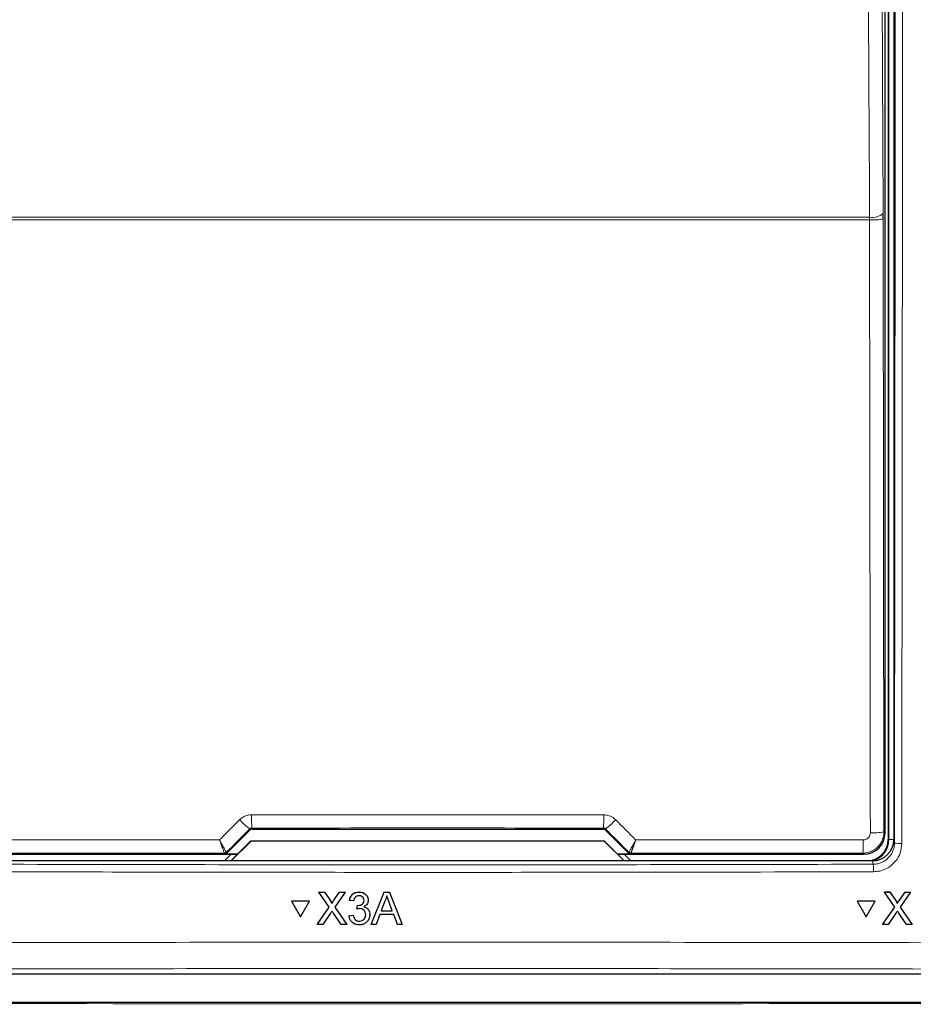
# Paper-space layout 'Blatt3' of a CAD drawing. Header units: millimetres. Extents: x 5 to 418, y 2 to 292.
# Tile 24 of 93: x 107 to 118, y 174 to 186. Entities that reach past the tile are written whole.
import ezdxf

# ---------------------------------------------------------------- set-up
doc = ezdxf.new("R2010")
doc.units = ezdxf.units.MM

psp = doc.layouts.new('Blatt3')

# ---------------------------------------------------------------- linework, layer by layer
at = {"color": 7, "linetype": 'Continuous', "lineweight": 25}
for p, q in [((117.3265, 176.2843), (117.3265, 194.9451)), ((117.3628, 195.023), (117.3628, 176.2063)), ((117.4295, 195.0397), (117.4295, 176.2069)), ((117.3055, 183.5251), (117.3053, 183.5906)), ((109.5613, 176.0465), (109.8364, 176.3216)), ((109.86, 176.3313), (113.999, 176.3313)), ((114.0226, 176.3216), (114.2977, 176.0465)), ((109.6091, 175.9563), (109.8451, 176.1923)), ((109.8462, 176.1897), (109.6128, 175.9563)), ((109.8451, 176.1923), (109.8462, 176.1897)), ((109.8451, 176.1923), (114.0139, 176.1923)), ((114.0128, 176.1897), (109.8462, 176.1897)), ((114.0139, 176.1923), (114.0128, 176.1897)), ((114.2462, 175.9563), (114.0128, 176.1897)), ((114.0139, 176.1923), (114.2499, 175.9563)), ((106.7824, 176.0343), (109.6871, 176.0343)), ((109.6114, 176.0343), (109.536, 175.9589)), ((109.6895, 176.0367), (109.5377, 176.0367)), ((114.3213, 176.0367), (114.1695, 176.0367)), ((114.1719, 176.0343), (117.0766, 176.0343)), ((114.323, 175.9589), (114.2476, 176.0343)), ((117.1798, 175.9563), (106.6792, 175.9563)), ((109.536, 175.9589), (109.536, 175.9563)), ((114.323, 175.9563), (114.323, 175.9589)), ((110.6458, 175.5888), (110.6459, 175.5899)), ((110.7679, 175.4121), (110.6458, 175.5888)), ((110.6458, 175.5888), (110.7109, 175.5888)), ((110.7109, 175.5888), (110.711, 175.5899)), ((110.7109, 175.5888), (110.7778, 175.492)), ((110.8228, 175.4919), (110.8894, 175.5888)), ((110.9554, 175.5888), (110.8335, 175.4115)), ((110.8894, 175.5888), (110.8895, 175.5899)), ((110.8894, 175.5888), (110.9554, 175.5888)), ((110.9554, 175.5888), (110.9555, 175.5899)), ((111.1193, 175.5888), (111.1194, 175.5899)), ((111.2645, 175.2063), (111.4165, 175.5888)), ((111.4165, 175.5888), (111.4166, 175.5899)), ((111.4165, 175.5888), (111.4775, 175.5888)), ((111.4775, 175.5888), (111.4776, 175.5899)), ((111.4775, 175.5888), (111.6298, 175.2063)), ((117.3176, 175.5899), (117.3827, 175.5899)), ((117.3182, 175.5888), (117.3176, 175.5899)), ((117.4397, 175.4121), (117.3182, 175.5888)), ((117.3182, 175.5888), (117.3833, 175.5888)), ((117.3833, 175.5888), (117.3827, 175.5899)), ((117.3827, 175.5899), (117.4493, 175.4931)), ((117.3833, 175.5888), (117.4499, 175.492)), ((117.4948, 175.4919), (117.5616, 175.5888)), ((117.6276, 175.5888), (117.5052, 175.4115)), ((117.5616, 175.5888), (117.561, 175.5899)), ((117.5616, 175.5888), (117.6276, 175.5888)), ((117.6276, 175.5888), (117.627, 175.5899)), ((110.3239, 175.4807), (110.324, 175.4818)), ((110.3239, 175.4807), (110.4298, 175.2978)), ((110.5356, 175.4807), (110.3239, 175.4807)), ((110.5357, 175.4818), (110.324, 175.4818)), ((110.4298, 175.2978), (110.5356, 175.4807)), ((110.5356, 175.4807), (110.5357, 175.4818)), ((110.7977, 175.4555), (110.7978, 175.4566)), ((111.0072, 175.4907), (111.0073, 175.4918)), ((111.0564, 175.4858), (111.0072, 175.4907)), ((111.228, 175.4843), (111.2281, 175.4855)), ((111.2284, 175.4916), (111.2284, 175.4926)), ((111.4209, 175.474), (111.3817, 175.3682)), ((111.5125, 175.3682), (111.4752, 175.4687)), ((116.9962, 175.4807), (116.9956, 175.4818)), ((117.2071, 175.4818), (116.9956, 175.4818)), ((117.2077, 175.4807), (116.9962, 175.4807)), ((116.9962, 175.4807), (117.1015, 175.2978)), ((117.1015, 175.2978), (117.2077, 175.4807)), ((117.2077, 175.4807), (117.2071, 175.4818)), ((117.4656, 175.4671), (117.4649, 175.4683)), ((110.6263, 175.2063), (110.7679, 175.4121)), ((110.7829, 175.338), (110.6922, 175.2063)), ((110.91, 175.2063), (110.8167, 175.3415)), ((110.8335, 175.4115), (110.9752, 175.2063)), ((111.0952, 175.3878), (111.1003, 175.4319)), ((111.0952, 175.3878), (111.0953, 175.3888)), ((111.1003, 175.4319), (111.1004, 175.433)), ((111.1074, 175.4314), (111.1074, 175.4324)), ((111.2481, 175.3214), (111.2482, 175.3225)), ((111.3654, 175.324), (111.3218, 175.2063)), ((111.5288, 175.324), (111.3654, 175.324)), ((111.3817, 175.3682), (111.5125, 175.3682)), ((111.5725, 175.2063), (111.5288, 175.324)), ((117.2976, 175.2063), (117.4397, 175.4121)), ((117.4545, 175.338), (117.3635, 175.2063)), ((117.5812, 175.2063), (117.4883, 175.3415)), ((117.5052, 175.4115), (117.6463, 175.2063)), ((110.6263, 175.2063), (110.6264, 175.2074)), ((110.6922, 175.2063), (110.6263, 175.2063)), ((110.9752, 175.2063), (110.91, 175.2063)), ((110.9752, 175.2063), (110.9753, 175.2074)), ((111.0024, 175.3093), (111.0515, 175.3142)), ((111.0024, 175.3093), (111.0024, 175.3104)), ((111.0515, 175.3142), (111.0516, 175.3153)), ((111.1234, 175.2456), (111.1235, 175.2466)), ((111.2476, 175.3102), (111.2477, 175.3114)), ((111.2645, 175.2063), (111.2646, 175.2074)), ((111.3218, 175.2063), (111.2645, 175.2063)), ((111.6298, 175.2063), (111.5725, 175.2063)), ((111.6298, 175.2063), (111.6299, 175.2074)), ((117.2976, 175.2063), (117.297, 175.2074)), ((117.3635, 175.2063), (117.2976, 175.2063)), ((117.6463, 175.2063), (117.5812, 175.2063)), ((117.6463, 175.2063), (117.6458, 175.2074)), ((102.2624, 174.623), (121.5966, 174.623)), ((102.0301, 174.2908), (121.8289, 174.2908))]:
    psp.add_line(p, q, dxfattribs=at)
at = {"color": 7, "linetype": 'Continuous', "lineweight": 18}
for p, q in [((117.3701, 176.2063), (117.3701, 195.023)), ((117.1447, 183.5147), (106.7143, 183.5147)), ((106.7147, 183.5474), (117.1443, 183.5474)), ((117.1447, 183.5147), (117.1443, 183.5474)), ((117.3055, 183.5251), (117.3133, 176.2974)), ((109.8364, 176.3216), (109.8313, 176.3338)), ((109.8548, 176.3437), (109.86, 176.3313)), ((113.999, 176.3313), (114.0041, 176.3437)), ((114.0277, 176.3338), (114.0226, 176.3216)), ((117.3133, 176.2974), (117.3265, 176.2843)), ((117.3701, 176.2063), (117.3628, 176.2063)), ((117.3701, 176.2063), (117.4295, 176.2063)), ((117.4295, 176.2069), (117.4375, 176.1668)), ((109.5328, 176.0486), (109.5327, 176.0487)), ((109.5377, 176.0367), (109.5328, 176.0486)), ((109.5564, 176.0584), (109.5562, 176.0584)), ((109.5564, 176.0584), (109.5613, 176.0465)), ((114.2977, 176.0465), (114.3026, 176.0584)), ((114.3026, 176.0584), (114.3028, 176.0584)), ((114.3262, 176.0486), (114.3213, 176.0367)), ((114.3263, 176.0487), (114.3262, 176.0486)), ((117.0766, 176.0343), (117.0634, 176.0474)), ((117.1878, 175.9166), (117.1798, 175.9563)), ((110.7778, 175.492), (110.7779, 175.4931)), ((110.8228, 175.4919), (110.8228, 175.493)), ((117.4499, 175.492), (117.4493, 175.4931)), ((117.4948, 175.4919), (117.4942, 175.493))]:
    psp.add_line(p, q, dxfattribs=at)
at = {"color": 7, "linetype": 'Continuous', "lineweight": 18, "flags": 128}
for points in [[(117.1443, 183.5474), (117.1428, 183.8694), (117.1367, 185.1572), (117.1125, 190.3083), (117.1044, 192.0533)], [(117.2654, 192.0965), (117.2853, 187.8545), (117.3053, 183.5906)], [(117.1526, 176.2871), (117.1522, 176.6198), (117.1508, 177.9505), (117.1447, 183.5147)]]:
    psp.add_lwpolyline(points, dxfattribs=at)
at = {"color": 7, "linetype": 'Continuous', "lineweight": 18}
for centre, radius, start, end in [((117.1789, 183.7404), 0.1961, 259.85332, 310.15136), ((117.1821, 184.1863), 0.6727, 266.81598, 280.57109), ((112.6785, 176.4642), 2.8262, 179.27525, 182.44393), ((111.1805, 176.4642), 2.8262, 357.55607, 0.72475), ((110.2785, 176.9557), 0.766, 222.19195, 234.28187), ((113.5805, 176.9557), 0.766, 305.71813, 317.80805), ((117.1899, 176.9586), 0.6725, 266.81619, 280.57211), ((115.9236, 176.168), 1.1462, 353.962, 1.78482), ((117.5026, 176.5149), 0.3541, 259.41118, 273.41218), ((109.5328, 176.0819), 0.0333, 270.00748, 314.99252), ((114.3262, 176.0819), 0.0333, 225.00748, 269.99252), ((116.3354, 175.8467), 0.8552, 358.75889, 4.69162)]:
    psp.add_arc(centre, radius, start, end, dxfattribs=at)
at = {"color": 7, "linetype": 'Continuous', "lineweight": 25}
for centre, radius, start, end in [((117.1128, 176.2063), 0.25, 270, 0), ((117.1128, 176.2063), 0.2573, 283.67927, 0), ((109.5327, 176.082), 0.0333, 270.06102, 314.97735), ((114.3263, 176.082), 0.0333, 225.02265, 269.93898)]:
    psp.add_arc(centre, radius, start, end, dxfattribs=at)
at = {"color": 7, "linetype": 'Continuous', "lineweight": 18}
for centre, major_axis, ratio, start_param, end_param in [((121.2612, 184.1363), (147.6667, 147.7119), 0.0123167, 1.6359514, 1.6378189), ((111.9295, 173.7774), (147.0348, 0), 0.0174551, 1.5566859, 1.5849067), ((102.5978, 184.1363), (-147.6667, 147.7119), 0.0123167, 4.6453664, 4.6472339), ((111.9295, 173.4828), (147.0164, 0), 0.0174551, 1.5871, 1.6057242), ((111.9295, 173.4828), (147.0164, 0), 0.0174551, 1.5358685, 1.5544927), ((111.9295, 182.961), (165.8333, 0), 0.0524078, 4.6526266, 4.7721513)]:
    psp.add_ellipse(centre, major_axis=major_axis, ratio=ratio, start_param=start_param, end_param=end_param, dxfattribs=at)
at = {"color": 7, "linetype": 'Continuous', "lineweight": 25}
for centre, major_axis, ratio, start_param, end_param in [((109.86, 176.298), (-0.0128, 0.0308), 0.9998216, 5.8905493, 6.6758213), ((113.999, 176.298), (0.0128, 0.0308), 0.9998216, 5.8905493, 6.6758213), ((117.0765, 176.2843), (0.1768, 0.1768), 0.9998985, 3.9271431, 5.4976349), ((117.1795, 176.2073), (0.0491, -0.2461), 0.9960441, 6.0870179, 7.6562931), ((109.5377, 176.0701), (0.0128, -0.0308), 0.9998216, 5.8905493, 6.6758213), ((114.3213, 176.0701), (0.0128, 0.0308), 0.9998216, 2.7489567, 3.5342286)]:
    psp.add_ellipse(centre, major_axis=major_axis, ratio=ratio, start_param=start_param, end_param=end_param, dxfattribs=at)
at = {"color": 7, "linetype": 'Continuous', "lineweight": 18}
for points, knots in [([(117.4375, 176.1668), (117.4392, 177.7399), (117.4426, 180.8863), (117.4468, 185.6095), (117.4503, 190.335), (117.452, 193.487), (117.4529, 195.0631)], [0, 0, 0, 0, 0.249948, 0.4999168, 0.749948, 1, 1, 1, 1]), ([(117.539, 195.0607), (117.539, 195.0052), (117.5389, 194.7275), (117.5383, 193.5614), (117.5366, 190.674), (117.5335, 186.2329), (117.529, 181.0989), (117.5254, 177.7428), (117.5237, 176.1614)], [0, 0, 0, 0, 0.0088086, 0.044043, 0.1849809, 0.4668597, 0.7487682, 1, 1, 1, 1]), ([(109.711, 176.4413), (109.7284, 176.4556), (109.7633, 176.4842), (109.8153, 176.4986), (109.8451, 176.4997), (109.8525, 176.5)], [0, 0, 0, 0, 0.4289712, 0.8581067, 1, 1, 1, 1]), ([(109.8525, 176.5), (109.9636, 176.5), (110.5191, 176.5001), (111.9038, 176.5003), (113.1774, 176.5001), (114.0065, 176.5)], [0, 0, 0, 0, 0.0802422, 0.4012143, 1, 1, 1, 1]), ([(114.0065, 176.5), (114.0289, 176.4977), (114.0738, 176.4933), (114.1207, 176.4667), (114.1425, 176.4464), (114.148, 176.4413)], [0, 0, 0, 0, 0.42823285, 0.85633782, 1, 1, 1, 1]), ([(109.4748, 176.2049), (109.5402, 176.2704), (109.6189, 176.3492), (109.6976, 176.4279), (109.711, 176.4413)], [0, 0, 0, 0, 0.8306218, 1, 1, 1, 1]), ([(114.148, 176.4413), (114.2264, 176.3628), (114.3052, 176.284), (114.3839, 176.2052), (114.3842, 176.2049)], [0, 0, 0, 0, 0.996046, 1, 1, 1, 1]), ([(109.8548, 176.3437), (109.8536, 176.3437), (109.8505, 176.3435), (109.8456, 176.3425), (109.8403, 176.3405), (109.8354, 176.3376), (109.8327, 176.3351), (109.8313, 176.3338)], [0, 0, 0, 0, 0.1380184, 0.3466195, 0.5623806, 0.7779399, 1, 1, 1, 1]), ([(114.0277, 176.3338), (114.0268, 176.3347), (114.0232, 176.338), (114.0155, 176.3425), (114.0079, 176.3433), (114.0041, 176.3437)], [0, 0, 0, 0, 0.1482472, 0.5799252, 1, 1, 1, 1]), ([(117.3133, 176.2974), (117.3132, 176.2923), (117.313, 176.2784), (117.3103, 176.2558), (117.3053, 176.2334), (117.2969, 176.2066), (117.2854, 176.1808), (117.2705, 176.1569), (117.2542, 176.135), (117.2349, 176.1145), (117.2131, 176.0968), (117.1962, 176.0855), (117.1827, 176.0775), (117.1675, 176.0699), (117.1464, 176.0611), (117.1228, 176.0541), (117.0994, 176.0498), (117.0809, 176.0478), (117.0693, 176.0476), (117.0634, 176.0474)], [0, 0, 0, 0, 0.0395525, 0.1060517, 0.1737066, 0.2146905, 0.3208044, 0.3885596, 0.4296057, 0.5289017, 0.6030795, 0.6440257, 0.6835791, 0.7232862, 0.7735012, 0.8579169, 0.9108708, 0.9553262, 1, 1, 1, 1]), ([(117.0692, 176.2037), (117.0754, 176.2041), (117.0909, 176.2051), (117.1144, 176.2151), (117.1355, 176.234), (117.1499, 176.259), (117.1517, 176.2777), (117.1526, 176.2871)], [0, 0, 0, 0, 0.1424488, 0.3561852, 0.5704207, 0.7852495, 1, 1, 1, 1]), ([(106.7898, 176.2037), (106.9008, 176.2038), (107.456, 176.2041), (108.351, 176.2046), (109.1351, 176.2048), (109.4748, 176.2049)], [0, 0, 0, 0, 0.1241023, 0.6205161, 1, 1, 1, 1]), ([(109.5562, 176.0584), (109.5559, 176.0586), (109.5544, 176.0594), (109.5467, 176.0705), (109.5278, 176.1035), (109.5055, 176.1452), (109.4884, 176.1781), (109.4797, 176.1953), (109.4763, 176.202), (109.475, 176.2046), (109.4748, 176.2049)], [0, 0, 0, 0, 0.0500975, 0.2741497, 0.5151595, 0.765666, 0.9118815, 0.9655794, 0.9952738, 1, 1, 1, 1]), ([(109.5327, 176.0487), (109.5325, 176.0488), (109.5313, 176.0498), (109.5257, 176.0618), (109.5122, 176.097), (109.4964, 176.1414), (109.4844, 176.1764), (109.4782, 176.1947), (109.4759, 176.2018), (109.4749, 176.2045), (109.4748, 176.2049)], [0, 0, 0, 0, 0.0500976, 0.2741498, 0.5151591, 0.7656656, 0.911884, 0.9655798, 0.9952749, 1, 1, 1, 1]), ([(114.3842, 176.2049), (114.384, 176.2046), (114.3835, 176.2035), (114.382, 176.2007), (114.3786, 176.1939), (114.3695, 176.1761), (114.352, 176.1422), (114.3296, 176.1006), (114.3113, 176.069), (114.3043, 176.0591), (114.303, 176.0585), (114.3028, 176.0584)], [0, 0, 0, 0, 0.0047263, 0.0144598, 0.0368391, 0.0943897, 0.2530049, 0.501586, 0.7415301, 0.9644159, 1, 1, 1, 1]), ([(114.3842, 176.2049), (114.3841, 176.2045), (114.3837, 176.2034), (114.3827, 176.2004), (114.3803, 176.1932), (114.3771, 176.1837), (114.3734, 176.173), (114.3703, 176.1638), (114.3671, 176.1547), (114.3643, 176.1464), (114.3609, 176.1368), (114.3578, 176.1281), (114.3548, 176.1197), (114.3526, 176.1135), (114.3504, 176.1075), (114.3483, 176.1016), (114.3463, 176.0961), (114.3437, 176.0893), (114.3408, 176.0815), (114.3381, 176.0745), (114.336, 176.0694), (114.3346, 176.0658), (114.3333, 176.0627), (114.3318, 176.059), (114.3301, 176.0553), (114.3285, 176.0518), (114.3274, 176.0499), (114.3267, 176.0489), (114.3264, 176.0488), (114.3263, 176.0487)], [0, 0, 0, 0, 0.0047064, 0.0144021, 0.0366912, 0.0940094, 0.1332813, 0.1726706, 0.2124218, 0.2522968, 0.2827643, 0.3439723, 0.3747298, 0.4061758, 0.4376871, 0.4693997, 0.5011811, 0.530573, 0.5896285, 0.6496654, 0.6801025, 0.7107423, 0.7414515, 0.7687764, 0.8236682, 0.8794249, 0.9360772, 0.9645578, 1, 1, 1, 1]), ([(114.3842, 176.2049), (114.4769, 176.2049), (115.0139, 176.2047), (115.909, 176.2044), (116.7112, 176.2039), (117.0692, 176.2037)], [0, 0, 0, 0, 0.1035199, 0.5999338, 1, 1, 1, 1]), ([(117.1878, 175.9166), (117.1968, 175.917), (117.2151, 175.9176), (117.24, 175.922), (117.2623, 175.9279), (117.2821, 175.9351), (117.3014, 175.944), (117.3197, 175.9544), (117.3371, 175.9663), (117.3534, 175.9796), (117.3687, 175.9943), (117.3826, 176.0103), (117.3951, 176.0272), (117.4061, 176.0451), (117.4156, 176.0641), (117.4261, 176.0902), (117.4332, 176.1176), (117.4369, 176.1454), (117.4373, 176.1596), (117.4375, 176.1668)], [0, 0, 0, 0, 0.0695508, 0.1397329, 0.1925503, 0.2461218, 0.3000764, 0.3548177, 0.4076427, 0.4608343, 0.5151824, 0.56993, 0.6227489, 0.6759343, 0.7302753, 0.7850156, 0.891309, 0.9452613, 1, 1, 1, 1]), ([(117.5237, 176.1614), (117.5199, 176.124), (117.5125, 176.0491), (117.4548, 175.9493), (117.3701, 175.8739), (117.2765, 175.834), (117.2148, 175.8298), (117.1904, 175.8282)], [0, 0, 0, 0, 0.2149317, 0.42987726, 0.64487644, 0.85988586, 1, 1, 1, 1]), ([(106.6712, 175.9166), (108.4231, 175.913), (111.9286, 175.9056), (115.4341, 175.913), (117.1878, 175.9166)], [0, 0, 0, 0, 0.4997441, 1, 1, 1, 1]), ([(117.1904, 175.8282), (117.1349, 175.828), (116.8573, 175.8273), (115.691, 175.8243), (113.4097, 175.8206), (110.1792, 175.8203), (107.8388, 175.8255), (106.6686, 175.8282)], [0, 0, 0, 0, 0.0158376, 0.0791881, 0.332598, 0.666299, 1, 1, 1, 1]), ([(102.2914, 174.9821), (102.5132, 174.9827), (103.6225, 174.9861), (105.6205, 174.9909), (108.2864, 174.9952), (110.9542, 174.9972), (113.6234, 174.9969), (116.2829, 174.9943), (118.9315, 174.9896), (120.6888, 174.9846), (121.5676, 174.9821)], [0, 0, 0, 0, 0.0345653, 0.1728308, 0.3110963, 0.4493987, 0.587812, 0.7262622, 0.8631132, 1, 1, 1, 1]), ([(121.5481, 174.6716), (120.749, 174.6738), (118.3507, 174.6807), (114.3457, 174.6867), (110.3369, 174.6867), (106.3234, 174.6822), (103.9163, 174.6758), (102.3109, 174.6716)], [0, 0, 0, 0, 0.1247302, 0.3743604, 0.6243582, 0.7494833, 1, 1, 1, 1])]:
    psp.add_open_spline(points, degree=3, knots=knots, dxfattribs=at)
at = {"color": 7, "linetype": 'Continuous', "lineweight": 25}
for points, knots in [([(111.0072, 175.4907), (111.011, 175.5056), (111.0185, 175.5353), (111.0474, 175.5684), (111.0832, 175.5863), (111.1073, 175.588), (111.1193, 175.5888)], [0, 0, 0, 0, 0.2802532, 0.5595228, 0.7795924, 1, 1, 1, 1]), ([(111.0073, 175.4919), (111.0111, 175.5067), (111.0186, 175.5364), (111.0475, 175.5696), (111.0833, 175.5875), (111.1073, 175.5891), (111.1194, 175.5899)], [0, 0, 0, 0, 0.2802532, 0.5595228, 0.7795924, 1, 1, 1, 1]), ([(111.1193, 175.5888), (111.1345, 175.5873), (111.1649, 175.5842), (111.2018, 175.5607), (111.2242, 175.5273), (111.227, 175.5035), (111.2284, 175.4916)], [0, 0, 0, 0, 0.2801842, 0.5598553, 0.7799999, 1, 1, 1, 1]), ([(111.1194, 175.5899), (111.1346, 175.5884), (111.165, 175.5853), (111.2019, 175.5618), (111.2242, 175.5284), (111.227, 175.5046), (111.2284, 175.4927)], [0, 0, 0, 0, 0.2801842, 0.55985531, 0.77999994, 1, 1, 1, 1]), ([(110.7778, 175.492), (110.7822, 175.4855), (110.7881, 175.4764), (110.7955, 175.4644), (110.797, 175.4585), (110.7977, 175.4555)], [0, 0, 0, 0, 0.5612769, 0.7817626, 1, 1, 1, 1]), ([(110.7779, 175.4931), (110.7822, 175.4866), (110.7882, 175.4775), (110.7956, 175.4656), (110.7971, 175.4596), (110.7978, 175.4566)], [0, 0, 0, 0, 0.5612769, 0.7817626, 1, 1, 1, 1]), ([(110.7977, 175.4555), (110.8024, 175.4623), (110.8107, 175.4744), (110.8191, 175.4866), (110.8228, 175.4919)], [0, 0, 0, 0, 0.5599999, 1, 1, 1, 1]), ([(110.7978, 175.4566), (110.8025, 175.4634), (110.8108, 175.4755), (110.8192, 175.4877), (110.8229, 175.493)], [0, 0, 0, 0, 0.55999992, 1, 1, 1, 1]), ([(111.1208, 175.5447), (111.1118, 175.5439), (111.0937, 175.5422), (111.0725, 175.5268), (111.0608, 175.5066), (111.0579, 175.4928), (111.0564, 175.4858)], [0, 0, 0, 0, 0.2800014, 0.5591308, 0.7793201, 1, 1, 1, 1]), ([(111.1074, 175.4314), (111.1171, 175.4322), (111.1365, 175.434), (111.1615, 175.4462), (111.1775, 175.4669), (111.1786, 175.4823), (111.1792, 175.49)], [0, 0, 0, 0, 0.2806803, 0.5609514, 0.7800568, 1, 1, 1, 1]), ([(111.1792, 175.49), (111.1783, 175.4984), (111.1764, 175.5152), (111.1602, 175.5335), (111.1406, 175.5433), (111.1274, 175.5442), (111.1208, 175.5447)], [0, 0, 0, 0, 0.27946, 0.5589523, 0.7792553, 1, 1, 1, 1]), ([(111.2284, 175.4916), (111.2275, 175.4825), (111.2258, 175.4643), (111.2091, 175.435), (111.1886, 175.423), (111.1761, 175.4157)], [0, 0, 0, 0, 0.2804963, 0.5610033, 1, 1, 1, 1]), ([(111.447, 175.5447), (111.4434, 175.531), (111.4369, 175.5067), (111.4258, 175.484), (111.4209, 175.474)], [0, 0, 0, 0, 0.5599146, 1, 1, 1, 1]), ([(111.4752, 175.4687), (111.47, 175.4829), (111.4605, 175.5082), (111.4512, 175.5335), (111.447, 175.5447)], [0, 0, 0, 0, 0.5600021, 1, 1, 1, 1]), ([(117.4493, 175.4931), (117.4537, 175.4866), (117.4593, 175.4786), (117.4639, 175.47), (117.4648, 175.4683)], [0, 0, 0, 0, 0.800203, 1, 1, 1, 1]), ([(117.4499, 175.492), (117.4541, 175.4855), (117.4601, 175.4764), (117.4675, 175.4644), (117.4689, 175.4585), (117.4697, 175.4555)], [0, 0, 0, 0, 0.5612769, 0.7817626, 1, 1, 1, 1]), ([(117.4691, 175.4566), (117.4737, 175.4634), (117.4821, 175.4755), (117.4905, 175.4877), (117.4942, 175.493)], [0, 0, 0, 0, 0.5599999, 1, 1, 1, 1]), ([(117.4697, 175.4555), (117.4743, 175.4623), (117.4827, 175.4744), (117.4911, 175.4866), (117.4948, 175.4919)], [0, 0, 0, 0, 0.5599999, 1, 1, 1, 1]), ([(110.8009, 175.3642), (110.7975, 175.3594), (110.7915, 175.3506), (110.7855, 175.3418), (110.7829, 175.338)], [0, 0, 0, 0, 0.5600016, 1, 1, 1, 1]), ([(110.8167, 175.3415), (110.8137, 175.3457), (110.8084, 175.3533), (110.8032, 175.3609), (110.8009, 175.3642)], [0, 0, 0, 0, 0.55999976, 1, 1, 1, 1]), ([(111.127, 175.393), (111.121, 175.3925), (111.1103, 175.3917), (111.0998, 175.389), (111.0952, 175.3878)], [0, 0, 0, 0, 0.5597721, 1, 1, 1, 1]), ([(111.1003, 175.4319), (111.1016, 175.4318), (111.104, 175.4315), (111.1063, 175.4314), (111.1074, 175.4314)], [0, 0, 0, 0, 0.5600031, 1, 1, 1, 1]), ([(111.2481, 175.3214), (111.2458, 175.3032), (111.2414, 175.2667), (111.2065, 175.227), (111.1647, 175.2045), (111.136, 175.2025), (111.1216, 175.2014)], [0, 0, 0, 0, 0.2794007, 0.5590642, 0.7793783, 1, 1, 1, 1]), ([(111.1234, 175.2456), (111.1347, 175.2466), (111.1574, 175.2487), (111.1827, 175.2695), (111.1969, 175.2952), (111.1983, 175.3129), (111.1989, 175.3218)], [0, 0, 0, 0, 0.2798831, 0.5589932, 0.779319, 1, 1, 1, 1]), ([(111.1235, 175.2467), (111.1348, 175.2477), (111.1575, 175.2498), (111.1828, 175.2706), (111.197, 175.2963), (111.1983, 175.314), (111.199, 175.3229)], [0, 0, 0, 0, 0.2798831, 0.5589932, 0.779319, 1, 1, 1, 1]), ([(111.1989, 175.3218), (111.1978, 175.3324), (111.1957, 175.3537), (111.1763, 175.3776), (111.1521, 175.3911), (111.1354, 175.3924), (111.127, 175.393)], [0, 0, 0, 0, 0.2797467, 0.5591709, 0.7794436, 1, 1, 1, 1]), ([(111.1761, 175.4157), (111.1877, 175.4119), (111.2108, 175.4044), (111.2344, 175.3788), (111.2465, 175.3499), (111.2476, 175.3309), (111.2481, 175.3214)], [0, 0, 0, 0, 0.2798072, 0.5591854, 0.7794082, 1, 1, 1, 1]), ([(111.1762, 175.4168), (111.1877, 175.4131), (111.2109, 175.4055), (111.2345, 175.3799), (111.2466, 175.351), (111.2476, 175.332), (111.2482, 175.3225)], [0, 0, 0, 0, 0.27980724, 0.55918542, 0.77940815, 1, 1, 1, 1]), ([(117.4726, 175.3642), (117.4692, 175.3594), (117.4631, 175.3506), (117.4571, 175.3418), (117.4545, 175.338)], [0, 0, 0, 0, 0.56000161, 1, 1, 1, 1]), ([(117.4883, 175.3415), (117.4853, 175.3457), (117.4801, 175.3533), (117.4749, 175.3609), (117.4726, 175.3642)], [0, 0, 0, 0, 0.5599998, 1, 1, 1, 1]), ([(111.1216, 175.2014), (111.1049, 175.2029), (111.0716, 175.206), (111.0328, 175.2343), (111.0089, 175.2706), (111.0046, 175.2964), (111.0024, 175.3093)], [0, 0, 0, 0, 0.2799105, 0.5592491, 0.7794763, 1, 1, 1, 1]), ([(111.0515, 175.3142), (111.054, 175.3043), (111.0591, 175.2845), (111.0752, 175.2599), (111.0992, 175.2472), (111.1153, 175.2461), (111.1234, 175.2456)], [0, 0, 0, 0, 0.2808811, 0.5600727, 0.7796532, 1, 1, 1, 1])]:
    psp.add_open_spline(points, degree=3, knots=knots, dxfattribs=at)

doc.saveas('drawing.dxf')
